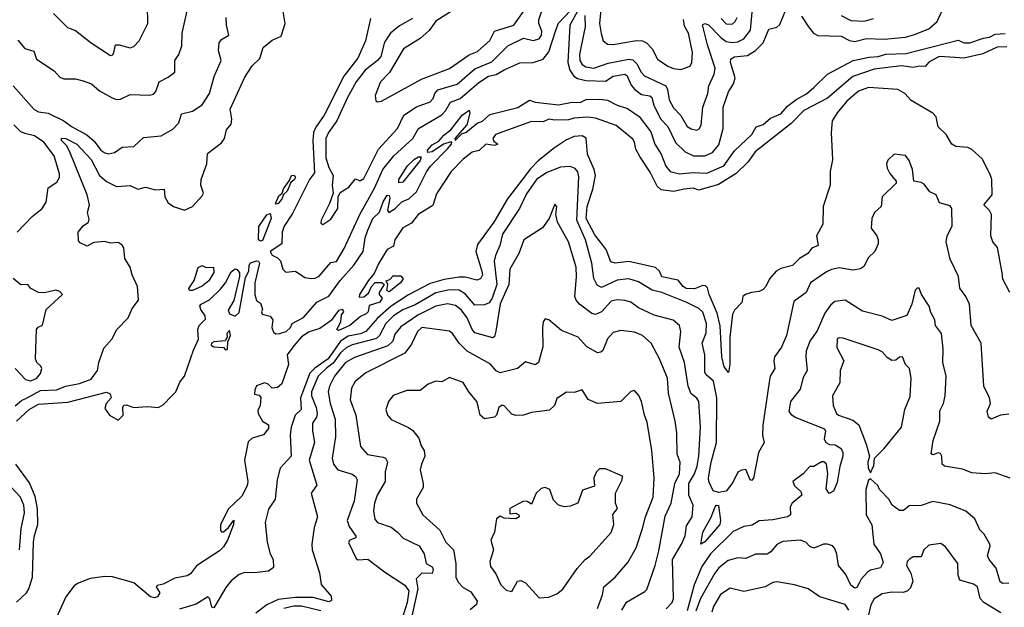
# Model space of a CAD drawing. Extents: x 1552033 to 1694788, y 811965 to 917215.
# Tile 134 of 256: x 1618549 to 1623602, y 840001 to 843014. Entities that reach past the tile are written whole.
import ezdxf

# ---------------------------------------------------------------- set-up
doc = ezdxf.new("R2010")
doc.units = 0

msp = doc.modelspace()

# ---------------------------------------------------------------- linework, layer by layer
at = {"layer": '0CON20XD'}
for points in [[(1618539.2, 842909.2), (1618575, 842865.7), (1618621.7, 842851.7), (1618635, 842811.4), (1618725, 842750.8), (1618755, 842719.2), (1618775, 842710), (1618835, 842710), (1618875, 842700.8), (1618916.7, 842685), (1618959.2, 842649.2), (1619022.7, 842612.7), (1619045, 842604.4), (1619066.1, 842606.1), (1619115, 842630.5), (1619215, 842626.2), (1619235, 842632), (1619248, 842645), (1619264.7, 842695.3), (1619311.1, 842718.9), (1619344.2, 842745), (1619344.5, 842805), (1619364.7, 842835.3), (1619380.1, 842879.9), (1619382.9, 842945), (1619418.2, 843105)], [(1618722.5, 843045), (1618794.2, 842974.2), (1618835, 842957.5), (1618915, 842894.6), (1619015, 842830), (1619026.4, 842833.6), (1619032.5, 842845), (1619040, 842885), (1619060, 842885), (1619115, 842869.4), (1619135, 842876.9), (1619161.9, 842905), (1619207.1, 842995), (1619204.4, 843085)], [(1620350, 843020), (1620323.4, 842905), (1620283.5, 842816.5), (1620211.7, 842725), (1620112, 842525), (1620067.9, 842462.1), (1620057.5, 842435), (1620053.9, 842395), (1620062.2, 842227.8), (1620035.8, 842195), (1619949.4, 842020.6), (1619906.9, 841955), (1619895.8, 841925), (1619894.7, 841865), (1619834.5, 841825), (1619845, 841806.5), (1619872.5, 841792.5), (1619887.3, 841777.3), (1619899.5, 841735), (1619915, 841718.6), (1619965, 841723.5), (1620011.9, 841691.9), (1620045, 841686.1), (1620065, 841688.2), (1620085, 841699.2), (1620145, 841768.8), (1620175, 841774.2), (1620215, 841840), (1620295, 842015.3), (1620369.9, 842150.1), (1620411.8, 842245), (1620468.4, 842315), (1620566.3, 842405), (1620595.3, 842455), (1620715, 842526.1), (1620735, 842545.9), (1620759.7, 842590.3), (1620809.7, 842610.3), (1620905, 842691.4), (1620954.7, 842725), (1620995, 842732.3), (1621035, 842757), (1621115, 842791.7), (1621185, 842793.5), (1621235, 842810.8), (1621265, 842848.2), (1621300.3, 842960.3), (1621314.4, 842995.6), (1621406.5, 843093.5)], [(1620229.3, 842610.7), (1620177.2, 842495), (1620133.8, 842435), (1620120.6, 842405), (1620119.3, 842305), (1620135.5, 842255), (1620157.3, 842215), (1620152.2, 842165), (1620157.1, 842125), (1620139.6, 842070.4), (1620096, 841985), (1620095, 841970), (1620105, 841963.8), (1620145, 841990.8), (1620181.4, 842045), (1620183.1, 842105), (1620193.2, 842126.8), (1620237.5, 842155), (1620272.4, 842197.6), (1620295, 842188), (1620315, 842199.4), (1620391, 842349), (1620488.7, 842455), (1620520, 842525), (1620585, 842566.8), (1620655, 842592.5), (1620670.3, 842609.7), (1620679.6, 842635), (1620695, 842653.9), (1620795, 842683.4), (1620885, 842762.3), (1620972.5, 842797.5), (1621055, 842880), (1621135, 842918.2), (1621185, 842906.3), (1621215, 842916.2), (1621227.5, 842935), (1621229.4, 842955), (1621213.8, 842995), (1621213.6, 843013.6), (1621245, 843110.5)], [(1620843.4, 843106.6), (1620685, 843006.8), (1620651, 842959), (1620605, 842916.7), (1620519.1, 842865), (1620446.8, 842743.2), (1620400.8, 842695), (1620373.8, 842625), (1620377, 842597), (1620385, 842592.5), (1620405, 842596.2), (1620611, 842709), (1620755, 842762.9), (1620856.4, 842833.6), (1620898.9, 842851.1), (1620962.3, 842907.7), (1620986.5, 842955), (1621085, 842986.1), (1621154.7, 843085)], [(1621448.9, 843035), (1621451.1, 842975), (1621446.2, 842953.8), (1621422.3, 842835), (1621424.3, 842804.3), (1621435, 842783.7), (1621455, 842771.7), (1621495, 842765.2), (1621569.9, 842790.1), (1621675, 842811.5), (1621695, 842807.3), (1621716.8, 842786.8), (1621738.1, 842745), (1621755.5, 842725.5), (1621864.8, 842674.8), (1621873.9, 842655), (1621882, 842602), (1621905, 842561.1), (1621942.5, 842522.5), (1621975, 842465.7), (1621995, 842454.4), (1622025, 842448), (1622036.7, 842453.3), (1622047.1, 842472.9), (1622054.6, 842565), (1622081.2, 842635), (1622086.2, 842675), (1622113.8, 842735), (1622119.2, 842765), (1622079.3, 842885), (1622053.3, 842986.7), (1622065, 842994.5), (1622085, 842986.8), (1622150, 842920), (1622175, 842902.5), (1622205, 842896.7), (1622235, 842899.6), (1622266.2, 842915), (1622299.2, 842960.8), (1622309.6, 843070.4)], [(1621531.5, 843068.5), (1621525.3, 842995), (1621532.7, 842942.7), (1621543.6, 842905), (1621565, 842888.8), (1621595, 842886), (1621715, 842907.4), (1621744.7, 842904.7), (1621765.3, 842895.3), (1621794.7, 842864.7), (1621822, 842812), (1621875, 842775.9), (1621905, 842763.4), (1621941.5, 842758.5), (1621989.4, 842775), (1621999.2, 842795), (1622002.5, 842845), (1621981, 842945), (1621960.7, 842980.7), (1621955.5, 843015)], [(1618515, 842674.7), (1618623.5, 842553.5), (1618645, 842541.6), (1618695, 842533.8), (1618775, 842495.8), (1618815, 842466.8), (1618893.8, 842423.8), (1618931.6, 842391.6), (1618965.8, 842345), (1618985, 842331.1), (1619005, 842326.7), (1619035, 842332.9), (1619075, 842360), (1619135, 842362.9), (1619185, 842410), (1619275, 842418.9), (1619335, 842452.7), (1619365, 842484.3), (1619378.6, 842531.4), (1619435.8, 842544.2), (1619485, 842577.8), (1619523.5, 842635), (1619547.5, 842722.5), (1619582.7, 842805), (1619568.9, 842855), (1619572.9, 842895), (1619585, 842912.5), (1619621.4, 842935), (1619610, 842985), (1619609.1, 843025)], [(1618525, 841034), (1618558.2, 841061.8), (1618586.3, 841075), (1618655, 841111.5), (1618740, 841115), (1618783.3, 841135), (1618855, 841148.6), (1618915, 841170.8), (1618948.5, 841215), (1618955.6, 841255), (1618981.2, 841328.8), (1619020.8, 841375), (1619046.9, 841425), (1619105.2, 841484.8), (1619126.7, 841533.3), (1619158.7, 841575), (1619153.3, 841645), (1619125.4, 841705), (1619115, 841744), (1619088.5, 841788.5), (1619083.2, 841843.2), (1619075, 841857.5), (1619055, 841870.8), (1619015, 841867.8), (1618985, 841876.1), (1618928.6, 841871.4), (1618895, 841852.9), (1618859.3, 841869.3), (1618850.5, 841880.5), (1618848.8, 841925), (1618875, 841956.7), (1618901.2, 841975), (1618905, 841990), (1618896, 842025), (1618907, 842065), (1618894.6, 842115.4), (1618805, 842339.6), (1618789.2, 842369.2), (1618763.8, 842395), (1618763.7, 842406.3), (1618785.6, 842405), (1618841.3, 842375), (1618915, 842297.2), (1618957.7, 842215), (1618995, 842183.5), (1619045, 842159.1), (1619115, 842163.3), (1619155, 842144), (1619195, 842155.8), (1619245, 842141.5), (1619290, 842145), (1619294, 842105), (1619310, 842075), (1619337.5, 842055), (1619395, 842036.2), (1619436.2, 842055), (1619485, 842110), (1619492, 842125), (1619478, 842165), (1619480.8, 842195), (1619510, 842275), (1619513.1, 842326.9), (1619585, 842383.1), (1619600.5, 842405), (1619610.3, 842449.7), (1619635, 842477.5), (1619637, 842503), (1619628.2, 842555), (1619705, 842718.2), (1619742.5, 842777.5), (1619781.8, 842815), (1619798.9, 842871.1), (1619845, 842909.2), (1619891.4, 842928.6), (1619910.9, 842995), (1619901.3, 843055)], [(1620565, 843020), (1620498.3, 842981.7), (1620451.5, 842945), (1620421.8, 842898.2), (1620402.6, 842825), (1620385.6, 842804.4), (1620321.2, 842755), (1620275.7, 842695), (1620229.3, 842610.7)], [(1621411.7, 843058.3), (1621371.9, 842985), (1621361.8, 842795), (1621372.3, 842755), (1621392.9, 842725), (1621412.5, 842712.5), (1621455, 842701.2), (1621555, 842698.5), (1621595, 842723.5), (1621655, 842733.8), (1621666.3, 842726.3), (1621687.9, 842677.9), (1621706.4, 842655), (1621740.8, 842630.8), (1621783.2, 842623.2), (1621792.5, 842615), (1621803.8, 842575), (1621837.4, 842505), (1621875.7, 842465.7), (1621915, 842384.1), (1621965, 842335.8), (1622006.4, 842316.4), (1622065, 842316.2), (1622105, 842333.4), (1622137.4, 842372.6), (1622160, 842455), (1622159, 842565), (1622186.3, 842643.7), (1622212.6, 842685), (1622221.9, 842715), (1622197.8, 842795), (1622199.2, 842810.8), (1622216.4, 842823.6), (1622285, 842829.8), (1622325, 842856.5), (1622365.2, 842895), (1622393.3, 842965), (1622435, 842976.2), (1622450.9, 842989.1), (1622480.8, 843065)], [(1622149.9, 843019.9), (1622175, 842993.3), (1622205, 842991.2), (1622220.8, 843005), (1622230.5, 843025)], [(1622561, 843031), (1622597.1, 842977.1), (1622623.9, 842945), (1622645, 842932.4), (1622765, 842929.2), (1622807.1, 842907.1), (1622835, 842902.4), (1622895, 842917), (1622985, 842913.4), (1623095, 842924.4), (1623141.9, 842938.1), (1623215, 842967.3), (1623257.9, 843005), (1623285.2, 843065)], [(1622765, 843034.8), (1622815, 843010), (1622883.5, 843006.5), (1622930.5, 843019.5)], [(1619795, 841530), (1619790, 841515), (1619793.6, 841503.6), (1619833.6, 841493.6), (1619847.5, 841475), (1619843.3, 841435), (1619851.7, 841411.7), (1619863, 841403), (1619884.6, 841404.6), (1619916.4, 841415), (1619938.9, 841435), (1619947.9, 841455), (1620005, 841486.9), (1620074.5, 841565.5), (1620135, 841596.3), (1620194.1, 841675.9), (1620264.5, 841755), (1620312, 841825), (1620321.5, 841895), (1620335, 841933.8), (1620361.1, 841995), (1620395, 842026.7), (1620415, 842080), (1620435, 842113.8), (1620445, 842112.5), (1620448.8, 842098.8), (1620436.7, 842035), (1620444.2, 842024.2), (1620476.7, 842045), (1620510, 842080), (1620545.4, 842095), (1620585, 842130.7), (1620637, 842233), (1620657.9, 842262.1), (1620745, 842352.2), (1620765.8, 842375.8), (1620767.5, 842385), (1620755.8, 842385.8), (1620724.4, 842375.6), (1620665, 842336.2), (1620643.3, 842333.3), (1620642.5, 842345), (1620665, 842371.2), (1620699.3, 842390.7), (1620725, 842422), (1620761.4, 842448.6), (1620819.4, 842525), (1620855, 842550), (1620858.8, 842535), (1620844, 842475), (1620782, 842405), (1620784.2, 842394.2), (1620820.3, 842429.7), (1620838.1, 842435), (1620896.8, 842483.2), (1620925, 842493.7), (1620962.6, 842527.4), (1621105, 842563.2), (1621165, 842600.8), (1621195, 842590.2), (1621315, 842577.1), (1621385, 842590.3), (1621425, 842589.4), (1621456.2, 842603.8), (1621526.9, 842606.9), (1621565, 842601.8), (1621615.6, 842575), (1621668, 842558), (1621727.6, 842517.6), (1621788.9, 842438.9), (1621809.4, 842375), (1621841.4, 842325), (1621865, 842262.1), (1621887.5, 842235), (1621935, 842222.8), (1622005, 842229.5), (1622075, 842226.6), (1622162.6, 842265), (1622218.2, 842341.8), (1622306.8, 842425), (1622328, 842465), (1622365, 842476.2), (1622401.9, 842508.1), (1622455, 842530.3), (1622490.4, 842569.6), (1622534.7, 842605.3), (1622586.7, 842633.3), (1622625, 842665.6), (1622695.1, 842734.9), (1622825.9, 842804.1), (1622908, 842822), (1622955.3, 842824.7), (1622995, 842836.5), (1623099.1, 842840.9), (1623365, 842908.6), (1623395.7, 842895), (1623425, 842894.3), (1623495, 842919.2), (1623526, 842924), (1623555, 842939.6), (1623606.7, 842943.3)], [(1623615, 842875.2), (1623565, 842873.4), (1623492, 842838), (1623395, 842817.2), (1623350.5, 842820.5), (1623268, 842825), (1623214.9, 842795.1), (1623195.5, 842774.5), (1623165, 842775.5), (1623135, 842768.4), (1623075, 842777.3), (1622935, 842759.9), (1622825, 842721.6), (1622695, 842610.8), (1622572.7, 842547.3), (1622508.4, 842481.6), (1622323.8, 842336.2), (1622286.7, 842283.3), (1622225.5, 842224.5), (1622135, 842168.6), (1622035, 842140.4), (1622005, 842149.3), (1621960, 842145), (1621905, 842133.5), (1621840.5, 842140.5), (1621820.2, 842160.2), (1621785, 842231.1), (1621731.4, 842311.4), (1621710.6, 842350.6), (1621705, 842385.8), (1621695, 842401.9), (1621611.1, 842471.1), (1621505, 842508.9), (1621465, 842513.2), (1621395, 842508.6), (1621365, 842500.6), (1621295, 842498.9), (1621265, 842504), (1621235, 842489.4), (1621175, 842491.9), (1620991.2, 842425), (1620976.7, 842405), (1620981.6, 842391.6), (1621002.5, 842375), (1620985, 842368), (1620942, 842375), (1620907.4, 842342.6), (1620871.2, 842335), (1620825, 842299.1), (1620763.6, 842235), (1620688.4, 842121.6), (1620668.8, 842061.2), (1620594.2, 842015), (1620560.5, 841969.5), (1620515, 841946.7), (1620475, 841885.6), (1620467.5, 841852.5), (1620435.6, 841835), (1620391.5, 841765), (1620368.3, 841711.7), (1620336.7, 841675), (1620292.5, 841605), (1620291.7, 841591.7), (1620315, 841593.3), (1620339.2, 841610.8), (1620354, 841646), (1620373.9, 841666.1), (1620406.7, 841666.7), (1620420, 841655), (1620393.3, 841615), (1620393.9, 841603.9), (1620408.8, 841585), (1620396.9, 841565), (1620342.5, 841547.5), (1620337.1, 841515), (1620327.1, 841505), (1620297.9, 841492.1), (1620242.5, 841445), (1620185, 841420), (1620176.7, 841425), (1620196.7, 841465), (1620200.5, 841499.5), (1620212.5, 841515), (1620207, 841527), (1620185, 841522.5), (1620148, 841472), (1620089.2, 841430.8), (1620035, 841412.4), (1619995, 841386.8), (1619955, 841342.1), (1619921.4, 841295), (1619928.2, 841245), (1619895, 841146.2), (1619871.7, 841128.3), (1619845, 841123.8), (1619823.3, 841145), (1619805, 841150.8), (1619765, 841135.5), (1619756.2, 841116.2), (1619753.3, 841093.3), (1619778, 841088), (1619786.2, 841076.2), (1619783.3, 841035), (1619770.8, 841009.2), (1619772, 840995), (1619795.8, 840955.8), (1619825.5, 840935.5), (1619825, 840917.5), (1619800.6, 840885), (1619741.6, 840868.4), (1619721.1, 840848.9), (1619702.9, 840755), (1619720, 840645), (1619716.3, 840623.7), (1619689.5, 840570.5), (1619620, 840505), (1619578.8, 840425), (1619580, 840395), (1619585, 840387.5), (1619595, 840386.7), (1619620.8, 840409.2), (1619647.5, 840447.5), (1619645.6, 840425), (1619614.5, 840345), (1619595, 840310), (1619575, 840290), (1619456.5, 840213.5), (1619425, 840172.2), (1619408.8, 840161.2), (1619345, 840150), (1619285, 840118.8), (1619255, 840112.5), (1619250, 840105), (1619268.8, 840075), (1619256, 840055), (1619240.7, 840049.3), (1619220.6, 840055), (1619135, 840126.2), (1619025, 840156.5), (1618985, 840158.8), (1618911.1, 840148.9), (1618845, 840121.9), (1618829.1, 840110.9), (1618785.9, 840054.1), (1618692.3, 839845)], [(1623631.2, 841615), (1623595, 841682.5), (1623591.4, 841715), (1623567.1, 841845), (1623544, 841875), (1623532.5, 841905), (1623536.2, 842015), (1623526.9, 842035), (1623498, 842065), (1623539.7, 842115), (1623538.9, 842195), (1623530.7, 842220.7), (1623489.6, 842299.6), (1623435, 842348.5), (1623415, 842358.5), (1623353.7, 842363.7), (1623332.5, 842375), (1623303.3, 842425), (1623262.5, 842465), (1623251.9, 842515), (1623235.5, 842535), (1623125, 842598.8), (1623092.1, 842635), (1623056.4, 842656.4), (1622905, 842666.7), (1622853.6, 842646.4), (1622794.6, 842595.4), (1622744, 842536), (1622719.7, 842495), (1622713.3, 842435), (1622721.1, 842295), (1622707.9, 842235), (1622709.2, 842165), (1622673.2, 842055), (1622670.6, 841965), (1622637.8, 841905), (1622647.5, 841855), (1622615, 841841.9), (1622594.4, 841815), (1622550.8, 841789.2), (1622515, 841754), (1622455, 841738.5), (1622431.4, 841725), (1622397.1, 841685), (1622379.2, 841645), (1622365, 841630), (1622345, 841619.2), (1622305, 841615.5), (1622273.3, 841605), (1622261.2, 841595), (1622255, 841563.3), (1622217.5, 841525), (1622207, 841503), (1622192.9, 841385), (1622193.1, 841245), (1622186, 841204), (1622165, 841234.3), (1622152, 841285), (1622144.2, 841444.2), (1622128.4, 841508.4), (1622087.3, 841605), (1622079.1, 841639.1), (1622068.5, 841648.5), (1622055, 841650.4), (1622013.1, 841633.1), (1621968.8, 841635), (1621953.8, 841645), (1621928.9, 841678.9), (1621844.2, 841695), (1621833.1, 841725), (1621812.2, 841742.2), (1621675, 841774.2), (1621605, 841764.7), (1621582.2, 841772.2), (1621558.9, 841835), (1621501.2, 841911.2), (1621455.6, 841995), (1621460.7, 842055), (1621490.7, 842145), (1621504, 842215), (1621497.3, 842245), (1621463.1, 842325), (1621456.5, 842406.5), (1621435, 842418.1), (1621394.3, 842415), (1621355, 842397.6), (1621293, 842357), (1621209.8, 842290.2), (1621171.4, 842248.6), (1621051.9, 842095), (1620981.6, 841975), (1620899, 841861), (1620889.5, 841825), (1620921.3, 841725), (1620923.7, 841705), (1620914.4, 841685.6), (1620895, 841678.6), (1620835, 841694.1), (1620805, 841693.2), (1620728.2, 841681.8), (1620655, 841660.2), (1620545, 841602.1), (1620455, 841544.6), (1620385, 841483.8), (1620325.1, 841414.9), (1620297.3, 841402.7), (1620235, 841391.2), (1620194.9, 841365.1), (1620131.2, 841275), (1620063.1, 841226.9), (1620038.5, 841201.5), (1619990.4, 841075), (1619992.8, 841015), (1619963.5, 840985), (1619942.6, 840925), (1619937.4, 840885), (1619942.9, 840775), (1619886.2, 840713.8), (1619870.8, 840655), (1619860, 840555), (1619825, 840504.2), (1619809.3, 840435), (1619819.6, 840335), (1619834.8, 840274.8), (1619850, 840245), (1619851.2, 840205), (1619825, 840186), (1619752.9, 840177.1), (1619705, 840178.9), (1619675, 840169.2), (1619635, 840135.8), (1619607.5, 840102.5), (1619555.7, 840014.3), (1619545, 839998.6), (1619535, 840001.2), (1619525, 840043.3), (1619514, 840054), (1619455, 840016.8), (1619369.8, 839990.2)], [(1618536.2, 841925), (1618612.2, 842005), (1618663.3, 842045), (1618685, 842078.8), (1618695, 842152), (1618739, 842181), (1618752.3, 842205), (1618753.1, 842223.1), (1618726.2, 842315), (1618673.1, 842385), (1618625, 842419), (1618575, 842429.3), (1618555, 842439.4), (1618519.2, 842475)], [(1623625, 840990.5), (1623583.3, 840985), (1623535, 840964.5), (1623520.9, 840975), (1623513.8, 841006.2), (1623530.8, 841045), (1623525.8, 841075), (1623497.8, 841135), (1623483.9, 841355), (1623431.8, 841445), (1623423.6, 841555), (1623404.7, 841594.7), (1623375, 841636.2), (1623367, 841697), (1623324.4, 841785), (1623304.4, 841875), (1623308.9, 841905), (1623334.5, 841955.5), (1623333.3, 842045), (1623325, 842058.7), (1623269.2, 842075), (1623253.3, 842115), (1623220.6, 842130.6), (1623190.3, 842170.3), (1623175, 842178.8), (1623137.5, 842185), (1623131.8, 842245), (1623115, 842292.5), (1623095, 842316.7), (1623037.5, 842325), (1623005, 842293.3), (1622997.5, 842275), (1623001.7, 842251.7), (1623014.6, 842224.6), (1623047.5, 842185), (1623047.5, 842175), (1622976.2, 842105), (1622970.6, 842055), (1622935.6, 842025), (1622922.9, 841995), (1622919.6, 841945), (1622948, 841905), (1622954.2, 841885), (1622954.3, 841865), (1622937.5, 841825), (1622905.7, 841795), (1622882.1, 841747.9), (1622865, 841736.5), (1622825, 841730), (1622755, 841741.5), (1622715, 841733.1), (1622689.4, 841720.6), (1622608, 841665), (1622585.6, 841615), (1622522, 841568), (1622485, 841393.8), (1622458.5, 841335), (1622422.5, 841285), (1622419.1, 841265), (1622425.4, 841225), (1622400.8, 841185), (1622395.3, 841155), (1622362.9, 840935), (1622361.3, 840881.3), (1622370, 840845), (1622340, 840795), (1622315, 840662.5), (1622305, 840650), (1622297.5, 840655), (1622275, 840707.5), (1622253.6, 840703.6), (1622235, 840694.2), (1622209, 840641), (1622175, 840596.8), (1622135, 840588.6), (1622108, 840598), (1622085.4, 840645), (1622083.9, 840663.9), (1622097.8, 840745), (1622124.4, 840845), (1622127.3, 841075), (1622110.2, 841160.2), (1622072.3, 841192.3), (1622065.2, 841205.2), (1622064.7, 841295), (1622052.4, 841355), (1622071.7, 841408.3), (1622073.9, 841455), (1622055, 841514.6), (1622035, 841533.6), (1621973.1, 841563.1), (1621845, 841615.3), (1621795, 841627.1), (1621725, 841668.9), (1621675, 841685.7), (1621615, 841678.3), (1621535, 841640.8), (1621512.5, 841652.5), (1621495.9, 841685.9), (1621485.2, 841765.2), (1621452.7, 841885), (1621408.9, 841985), (1621418.5, 842208.5), (1621412.8, 842232.8), (1621400, 842250), (1621375, 842260.4), (1621325, 842257.5), (1621255, 842230.6), (1621201.5, 842195), (1621149.7, 842120.3), (1621114.3, 842045), (1621026.7, 841913.3), (1621013.9, 841855), (1620991.2, 841805), (1620984.8, 841775.2), (1620997.9, 841655), (1620973, 841585), (1620958.3, 841561.7), (1620935, 841550.8), (1620885, 841549.6), (1620836.9, 841606.9), (1620805, 841626.3), (1620755, 841628.2), (1620685, 841613.5), (1620578.1, 841551.9), (1620515, 841525.9), (1620467.5, 841495), (1620427.8, 841455), (1620395.6, 841394.4), (1620380.6, 841379.4), (1620255, 841346.5), (1620225, 841331.5), (1620194.8, 841305.2), (1620157.3, 841252.7), (1620123.4, 841226.6)], [(1620495, 842177.5), (1620493.9, 842193.9), (1620540, 842265), (1620575, 842298), (1620595, 842310), (1620610, 842310), (1620605, 842292.5), (1620515, 842181.2), (1620495, 842177.5)], [(1619865, 842067.5), (1619862, 842072), (1619878.9, 842111.1), (1619896.4, 842123.6), (1619903.4, 842146.6), (1619932.7, 842187.3), (1619943.5, 842215), (1619957.3, 842217.3), (1619964.5, 842205), (1619959.2, 842195), (1619940.6, 842179.4), (1619922.2, 842135), (1619902.3, 842117.7), (1619895, 842092.9), (1619875, 842071.1), (1619865, 842067.5)], [(1621867, 839993), (1621897.7, 840025), (1621905.3, 840045), (1621899.5, 840245), (1621945.2, 840325), (1621963.8, 840366.2), (1621972, 840418), (1622000.3, 840465), (1622006.3, 840525), (1621982.8, 840575), (1621982.4, 840635), (1622012.2, 840685), (1622025.4, 840724.6), (1622035.2, 840775.2), (1622043.8, 840925), (1622035.3, 841055), (1622025, 841072.1), (1621994.5, 841094.5), (1621979.5, 841135), (1621960.3, 841255), (1621933.9, 841335), (1621941.8, 841415), (1621935.6, 841445), (1621902.3, 841472.3), (1621805, 841498.7), (1621725, 841535.9), (1621685.2, 841565.2), (1621655, 841574.6), (1621615, 841577.3), (1621585, 841571.1), (1621535, 841515.9), (1621505, 841502.3), (1621485, 841507.9), (1621422.2, 841555), (1621404.5, 841575), (1621398.8, 841595), (1621407.4, 841695), (1621404.7, 841745), (1621364.8, 841874.8), (1621309.5, 841975), (1621300, 842015), (1621305.8, 842055.8), (1621295, 842067.5), (1621265.8, 841995), (1621232.8, 841947.2), (1621136, 841885), (1621110.4, 841815), (1621065, 841733.8), (1621059.2, 841655), (1621015, 841557.5), (1620992.9, 841417.1), (1620985, 841388.8), (1620977, 841383), (1620885, 841408.2), (1620870.8, 841425), (1620845.2, 841485), (1620816.8, 841525), (1620785, 841548), (1620745, 841556.7), (1620685, 841545.2), (1620591.7, 841498.3), (1620505, 841439.5), (1620475, 841400.6), (1620463.4, 841365), (1620438.4, 841341.6), (1620267.9, 841282.1), (1620221.6, 841255), (1620163.8, 841185), (1620138.6, 841135), (1620131.7, 841105), (1620141.6, 841045), (1620168.8, 840965), (1620170, 840875), (1620152.9, 840765), (1620158.9, 840735), (1620182.2, 840705), (1620255, 840682.5), (1620272, 840672), (1620281.5, 840655), (1620264.7, 840545), (1620230, 840445), (1620239.8, 840415), (1620274.2, 840365), (1620273.9, 840356.1), (1620242.5, 840345), (1620236.4, 840333.6), (1620275, 840251.4), (1620285, 840244.3), (1620335, 840247.3), (1620422, 840182), (1620525, 840113.4), (1620545.9, 840085), (1620537.8, 840025), (1620503.9, 839915)], [(1619785, 841877.6), (1619774.7, 841885), (1619776.8, 841953.2), (1619816.5, 842013.5), (1619835, 842020.6), (1619839.8, 841995), (1619795, 841881.6), (1619785, 841877.6)], [(1618531.5, 840955), (1618596.9, 841015), (1618645, 841041.6), (1618795, 841053.1), (1618995, 841104), (1619013.3, 841095), (1619017.5, 841075), (1618993.3, 841045), (1618985, 841020), (1619010, 840985), (1619055, 840960), (1619080, 840985), (1619077.5, 841025), (1619083, 841037), (1619095, 841038.8), (1619134.3, 841024.3), (1619205, 841030), (1619260, 841025), (1619285, 841038), (1619330, 841085), (1619350, 841105), (1619371.2, 841155), (1619394, 841186), (1619440.5, 841319.5), (1619466.2, 841375), (1619463.3, 841425), (1619470, 841445), (1619501.7, 841478.3), (1619501.2, 841495), (1619477.9, 841527.9), (1619474, 841546), (1619479.4, 841555), (1619522.6, 841577.4), (1619578.8, 841631.2), (1619605.4, 841664.6), (1619635, 841721.2), (1619655, 841736.2), (1619665, 841733.3), (1619676.2, 841715), (1619676.4, 841696.4), (1619647, 841573), (1619619.2, 841525), (1619625, 841506.2), (1619655, 841494.2), (1619675, 841512.9), (1619707.9, 841692.1), (1619725.3, 841724.7), (1619725.9, 841755), (1619733.8, 841766.2), (1619765, 841776.8), (1619775, 841775.8), (1619779.8, 841765), (1619755.3, 841665), (1619754.8, 841604.8), (1619764.1, 841574.1), (1619785, 841560), (1619795, 841530)], [(1619435, 841624.4), (1619420, 841625), (1619416.7, 841635), (1619443.6, 841676.4), (1619465, 841742.5), (1619485, 841752.5), (1619505, 841742.5), (1619543.9, 841743.9), (1619545, 841717.5), (1619519.2, 841675), (1619485, 841647.5), (1619435, 841624.4)], [(1618525.2, 841225.2), (1618578.9, 841168.9), (1618605, 841161.2), (1618635, 841174.2), (1618655, 841199.2), (1618662.9, 841225), (1618657.7, 841237.7), (1618636.2, 841256.2), (1618629.1, 841275), (1618634.3, 841425.7), (1618642.7, 841437.3), (1618665, 841447.5), (1618685, 841528), (1618768.8, 841605), (1618755, 841620), (1618735, 841626.9), (1618676.2, 841613.8), (1618645.4, 841615.4), (1618606.7, 841635), (1618590, 841655), (1618555, 841653.8), (1618515, 841686.7)], [(1620445, 841617.5), (1620432.5, 841625), (1620437.5, 841655), (1620430, 841675), (1620448.3, 841681.7), (1620465, 841700), (1620505, 841700), (1620516.7, 841685), (1620502.5, 841665), (1620445, 841617.5)], [(1623633.3, 840663.3), (1623555, 840690), (1623505, 840684.5), (1623435, 840689.5), (1623388.2, 840708.2), (1623295, 840723.8), (1623282.9, 840735), (1623281.9, 840775), (1623275, 840789.4), (1623265, 840792.2), (1623235, 840782.9), (1623227.7, 840787.7), (1623236.7, 840856.7), (1623271.5, 840955), (1623271.9, 841008.1), (1623290, 841045), (1623299.5, 841085), (1623303.6, 841185), (1623287.1, 841255), (1623288.2, 841325), (1623279.5, 841405), (1623250, 841445), (1623246, 841475), (1623225, 841512.5), (1623217.5, 841545), (1623178, 841605), (1623165, 841636.7), (1623155, 841637.5), (1623145, 841627.5), (1623128, 841555), (1623102.4, 841497.6), (1623025, 841470.6), (1622975, 841493.5), (1622875, 841519.1), (1622785.3, 841575.3), (1622732.1, 841567.9), (1622710.3, 841549.7), (1622680.6, 841509.4), (1622642.4, 841417.6), (1622605, 841366), (1622586.2, 841313.8), (1622583.1, 841285), (1622590, 841215), (1622570.9, 841179.1), (1622555, 841119.2), (1622505, 841055.8), (1622497.3, 841005), (1622508.5, 840988.5), (1622533, 840973), (1622679.2, 840915), (1622684.3, 840904.3), (1622678.5, 840865), (1622685.6, 840845.6), (1622705, 840835.7), (1622735, 840834.3), (1622765, 840814.2), (1622774.5, 840795), (1622774.5, 840775), (1622758.3, 840721.7), (1622745, 840641.2), (1622725, 840596.2), (1622703.9, 840583.9), (1622688.3, 840608.3), (1622697.1, 840685), (1622690, 840735), (1622675.9, 840745.9), (1622665, 840746), (1622625, 840723.3), (1622605, 840722.5), (1622570, 840685), (1622516.7, 840645), (1622525, 840623.8), (1622558, 840595), (1622563.8, 840575), (1622513.8, 840535), (1622503.8, 840515), (1622505, 840474), (1622490, 840465), (1622415, 840449.3), (1622345, 840443.3), (1622307.6, 840422.4), (1622265, 840415.5), (1622210.4, 840389.6), (1622093.7, 840275), (1622050.1, 840209.9), (1622010.6, 840115), (1621975, 839982.5)], [(1621639.4, 839985), (1621663.6, 840026.4), (1621758.1, 840081.9), (1621767.4, 840092.6), (1621810.3, 840215), (1621829.5, 840290.5), (1621861.8, 840468.2), (1621893.3, 840535), (1621910.9, 840635), (1621935.2, 840685), (1621938.2, 840745), (1621923.4, 840785), (1621920.9, 840895), (1621913.1, 840955), (1621879.4, 841099.4), (1621874.1, 841175), (1621833.5, 841275), (1621790.7, 841355), (1621745, 841394.7), (1621705, 841411.1), (1621635, 841420.5), (1621595, 841410), (1621565, 841377.5), (1621542.4, 841317.6), (1621531.3, 841308.7), (1621515, 841306.2), (1621457.7, 841337.7), (1621415.7, 841385), (1621329.4, 841419.4), (1621265, 841474), (1621245, 841480), (1621235.6, 841464.4), (1621232.5, 841435), (1621234.2, 841335.8), (1621211.9, 841255), (1621195, 841243.5), (1621145, 841260), (1621103.3, 841225), (1621015, 841203.6), (1620995, 841213.1), (1620965, 841248.1), (1620845, 841314.1), (1620804.8, 841354.8), (1620770.8, 841405), (1620755, 841415.9), (1620613.3, 841435), (1620590.3, 841415), (1620560.2, 841349.8), (1620526.2, 841303.8), (1620325, 841203.4), (1620271.1, 841158.9), (1620251.6, 841125), (1620245.4, 841065), (1620274.1, 840985), (1620297.8, 840825), (1620334, 840784), (1620415, 840770.5), (1620425.6, 840765), (1620435.8, 840745), (1620425.3, 840695), (1620424.1, 840645), (1620383.8, 840576.2), (1620370.3, 840535), (1620365.3, 840495), (1620372.1, 840452.1), (1620385.3, 840435.3), (1620455, 840411.3), (1620487.9, 840385), (1620516.9, 840355), (1620598.9, 840315), (1620624.6, 840274.6), (1620635.7, 840225), (1620665, 840208.8), (1620671.1, 840195), (1620665, 840173.8), (1620612.5, 840175), (1620583.9, 840146.1), (1620591.7, 840095), (1620561.2, 839955)], [(1619605, 841320), (1619615, 841323.3), (1619617.5, 841362.5), (1619630, 841395), (1619625, 841420), (1619612.5, 841405), (1619613.3, 841385), (1619603.3, 841366.7), (1619545, 841361.2), (1619533.8, 841355), (1619531.2, 841345), (1619545, 841336.7), (1619595, 841332.5), (1619605, 841320)], [(1622915, 840690), (1622932.3, 840727.7), (1622936.2, 840765), (1622985.8, 840815), (1623075.5, 840925), (1623092.3, 841015), (1623118.9, 841081.1), (1623124.6, 841175), (1623115.4, 841225), (1623095.8, 841245), (1623080, 841285), (1623065, 841284), (1623045, 841267.3), (1623025, 841266.8), (1623001.7, 841281.7), (1622975, 841311.1), (1622955, 841320.9), (1622775, 841380.5), (1622755, 841381.9), (1622743.9, 841376.1), (1622743.4, 841333.4), (1622779.2, 841265), (1622760, 841215), (1622758.9, 841151.1), (1622720.6, 841085), (1622724.4, 841035), (1622741.2, 840995), (1622751.2, 840985), (1622825, 840959.6), (1622855, 840937), (1622892.7, 840837.3), (1622910, 840775), (1622902.1, 840745), (1622903.3, 840715), (1622915, 840690)], [(1620123.4, 841226.6), (1620080.5, 841185), (1620045.8, 841105), (1620045.9, 841085), (1620070.7, 841025), (1620076.3, 840995), (1620071.6, 840975), (1620051.6, 840945), (1620051.2, 840905), (1620061.9, 840845), (1620034.8, 840755.2), (1620073.2, 840626.8), (1620044.7, 840585.3), (1620078.1, 840465), (1620060.5, 840409.5), (1620048.2, 840325), (1620050, 840295), (1620087.8, 840177.8), (1620096.8, 840116.8), (1620146.8, 840056.8), (1620149.1, 840035), (1620135, 840028.1), (1620055, 840050.5), (1619965, 840051.4), (1619875, 840041.2), (1619816.8, 840013.2), (1619760.2, 839969.8)], [(1621514.7, 839995), (1621540.3, 840065), (1621547.3, 840105), (1621605.7, 840154.3), (1621670.4, 840229.6), (1621713.4, 840305), (1621745.8, 840405), (1621760.7, 840465), (1621800, 840565), (1621804.8, 840664.8), (1621793.6, 840805), (1621770, 840950), (1621755.5, 840985.5), (1621740.8, 841055), (1621727.1, 841087.1), (1621705, 841112.5), (1621685, 841106.7), (1621634.2, 841055.8), (1621515, 841046.2), (1621466.6, 841066.6), (1621435, 841116), (1621395, 841101.2), (1621355, 841103.3), (1621305, 841071.2), (1621293.4, 841035), (1621268.8, 841011.2), (1621175, 840999.2), (1621135, 840986.5), (1621095, 840984), (1621075, 840990.6), (1621035, 841033.8), (1621025, 841037.5), (1621007.5, 841025), (1620995.4, 840985), (1620985, 840975.5), (1620935, 840967.7), (1620912.4, 840985), (1620903.8, 841023.8), (1620895.3, 841055.3), (1620853.8, 841105), (1620825, 841152.9), (1620755, 841179.2), (1620715, 841157.5), (1620685, 841159.4), (1620645, 841145.5), (1620605, 841111.5), (1620535, 841111.9), (1620465, 841085.8), (1620442, 841055), (1620428, 841015), (1620435.8, 840985.8), (1620455, 840963.8), (1620545, 840922.9), (1620566.8, 840906.8), (1620597.2, 840867.2), (1620608.9, 840828.9), (1620625.6, 840805), (1620628.9, 840775), (1620610.6, 840735), (1620604.5, 840705), (1620620, 840635), (1620619.2, 840615), (1620585.7, 840555), (1620585.6, 840535), (1620617.5, 840475), (1620705.8, 840395.8), (1620735.6, 840335), (1620775.2, 840295.2), (1620787.8, 840225), (1620787, 840155), (1620798.6, 840128.6), (1620825, 840102.7), (1620865, 840080), (1620897.5, 840032.5), (1620894, 840015), (1620861.7, 839988.3)], [(1618532.5, 840027.5), (1618583.1, 840075), (1618595.2, 840095), (1618614.5, 840155), (1618619, 840335), (1618625, 840368), (1618641.2, 840425), (1618639.8, 840505), (1618627.9, 840567.9), (1618598.4, 840638.4), (1618528.2, 840735)], [(1621215, 840048.6), (1621265, 840052), (1621305, 840068.8), (1621336.9, 840093.1), (1621409.7, 840200.3), (1621450.8, 840245), (1621475, 840262.5), (1621585, 840383.8), (1621598.5, 840425), (1621593.8, 840476.2), (1621617, 840507), (1621607.5, 840535), (1621606.2, 840585), (1621641.2, 840655), (1621642.6, 840672.6), (1621555, 840710), (1621525, 840711.4), (1621508.6, 840695), (1621496.2, 840665), (1621498.3, 840621.7), (1621438, 840602), (1621414.3, 840535), (1621375, 840518.5), (1621345, 840516.5), (1621314.5, 840524.5), (1621289.2, 840549.2), (1621269.4, 840605), (1621245, 840614.4), (1621225, 840610), (1621200, 840585), (1621175, 840530), (1621153.9, 840543.9), (1621135, 840544), (1621065, 840506.7), (1621065, 840480), (1621095, 840482.5), (1621110, 840475), (1621112.5, 840465), (1621095.6, 840454.4), (1621035, 840457.5), (1621015, 840467.5), (1620996.4, 840453.6), (1620985.8, 840385), (1620966.7, 840345), (1620980, 840295), (1620962.5, 840235), (1620965, 840210), (1620992.8, 840172.8), (1621018.9, 840115), (1621045, 840088.6), (1621075, 840082), (1621104.2, 840135), (1621121.7, 840138.3), (1621145, 840125.5), (1621215, 840048.6)], [(1618547.9, 840295), (1618556, 840405), (1618573, 840485), (1618569.5, 840525), (1618552.5, 840565), (1618461, 840665)], [(1623625, 840124.1), (1623595, 840123.3), (1623581.2, 840131.2), (1623561.3, 840201.3), (1623525.3, 840245), (1623516, 840265), (1623530, 840315), (1623527.5, 840325), (1623499.2, 840375), (1623477.2, 840397.2), (1623451.4, 840455), (1623405, 840493.1), (1623325, 840526.5), (1623235, 840542.7), (1623175, 840522.2), (1623115, 840521.2), (1623085, 840496.7), (1623065, 840496.2), (1623026.2, 840525), (1623009.2, 840555), (1622961.2, 840605), (1622952.5, 840625), (1622915, 840660), (1622905, 840652.5), (1622891.2, 840605), (1622893.5, 840475), (1622922.7, 840422.7), (1622933.4, 840325), (1622967.8, 840275), (1622980.5, 840229.5), (1622966.6, 840203.4), (1622915, 840190.5), (1622900, 840180), (1622867.8, 840145), (1622857.6, 840125), (1622845, 840101.5), (1622835, 840097.9), (1622815, 840113.8), (1622788.6, 840168.6), (1622750.8, 840215), (1622743.2, 840273.2), (1622732.7, 840302.7), (1622720.8, 840315), (1622695, 840323.5), (1622675, 840324.4), (1622625, 840302.9), (1622605, 840311.9), (1622583.8, 840335), (1622555, 840344.4), (1622465, 840338.2), (1622435, 840322.8), (1622403.5, 840285), (1622385, 840272.5), (1622325, 840273.5), (1622275, 840251.2), (1622235, 840253.4), (1622185, 840241.1), (1622136.6, 840203.4), (1622115.9, 840175), (1622043.7, 840046.3), (1622019.2, 839980.8)], [(1622045, 840323.8), (1622054.7, 840385), (1622098, 840462), (1622117.6, 840515), (1622125, 840524.1), (1622135, 840522.5), (1622145.2, 840445), (1622142.1, 840425), (1622065, 840335.5), (1622045, 840323.8)], [(1623585, 839971.8), (1623497.1, 840025), (1623478.9, 840045), (1623465, 840105.4), (1623445, 840119.2), (1623375, 840139.5), (1623365.3, 840165), (1623364.6, 840225), (1623300.2, 840310.2), (1623276.9, 840326.9), (1623215, 840319.5), (1623189.2, 840295), (1623175, 840260), (1623135, 840258.8), (1623115, 840246.2), (1623104.4, 840235), (1623100.5, 840215), (1623122.9, 840175), (1623133.1, 840135), (1623120.3, 840099.7), (1623105.8, 840084.2), (1623085, 840076.9), (1623025, 840077.9), (1622975, 840070), (1622935, 840044.4), (1622916.8, 840013.2), (1622902.1, 839947.9)], [(1622804.6, 839985), (1622786.2, 840015), (1622655, 840054.3), (1622595, 840095.6), (1622525, 840116), (1622435, 840131.5), (1622415, 840127.5), (1622375, 840105.3), (1622265, 840081.8), (1622195, 840099.2), (1622145, 840066.9), (1622109.5, 840005), (1622100.5, 839975)], [(1620095, 839982.5), (1619995, 840006.4), (1619955, 840005.6), (1619905, 839994.8)]]:
    msp.add_lwpolyline(points, dxfattribs=at)

doc.saveas('drawing.dxf')
